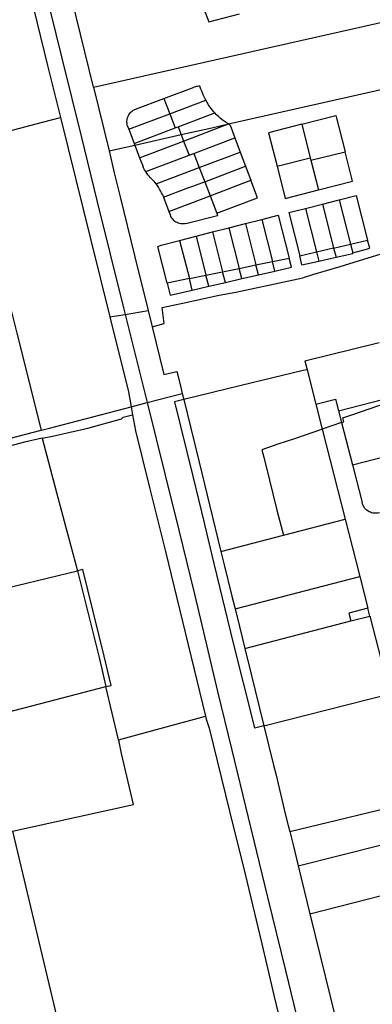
# Model space of a CAD drawing. Header units: inches. Extents: x 210911 to 224988, y 571697 to 586201.
# Tile 91 of 256: x 220051 to 220266, y 574266 to 574867. Entities that reach past the tile are written whole.
import ezdxf

# ---------------------------------------------------------------- set-up
doc = ezdxf.new("R2010")
doc.units = ezdxf.units.IN
doc.header["$MEASUREMENT"] = 0

msp = doc.modelspace()

# ---------------------------------------------------------------- linework, layer by layer
for points in [[(220023.373, 575018.04), (220027.977, 574999.713), (220043.655, 574937.046), (220057.167, 574882.189), (220067.852, 574838.617), (220075.655, 574806.991)], [(220045.679, 574964.507), (220056.711, 574922.133), (220065.499, 574887.745), (220076.547, 574843.185), (220088.514, 574794.719), (220097.916, 574756.32), (220114.046, 574690.913), (220115.081, 574686.826)], [(220095.9, 574825.379), (220064.209, 574954.874)], [(220095.9, 574825.379), (220401.788, 574894.533)], [(220158.039, 574886.568), (220166.156, 574865.276), (220184.959, 574870.09)], [(220095.9, 574825.379), (220105.41, 574786.52)], [(220138.631, 574818.435), (220157.305, 574825.4)], [(220160.737, 574825.909), (220160.038, 574825.923), (220159.341, 574825.879), (220158.65, 574825.777), (220157.969, 574825.617), (220157.305, 574825.4)], [(220164.359, 574817.483), (220163.537, 574819.124), (220162.762, 574820.789), (220162.037, 574822.476), (220161.362, 574824.183), (220160.737, 574825.909)], [(220178.059, 574802.944), (220283.902, 574826.872)], [(220121.453, 574811.99), (220138.631, 574818.435)], [(220138.631, 574818.435), (220142.291, 574809.081)], [(220142.291, 574809.081), (220164.359, 574817.483)], [(220169.849, 574809.657), (220168.795, 574810.858), (220167.795, 574812.103), (220166.849, 574813.391), (220165.96, 574814.719), (220165.13, 574816.083), (220164.359, 574817.483)], [(220020.014, 574792.314), (220064.689, 574804.108), (220075.655, 574806.991)], [(220075.655, 574806.991), (220094.193, 574732.022), (220105.803, 574685.242)], [(220116.64, 574801.606), (220116.423, 574802.364), (220116.28, 574803.14), (220116.21, 574803.926), (220116.216, 574804.714), (220116.296, 574805.499), (220116.45, 574806.273), (220116.677, 574807.028), (220116.974, 574807.759), (220117.339, 574808.458), (220117.769, 574809.119), (220118.26, 574809.737), (220118.807, 574810.305), (220119.405, 574810.819), (220120.05, 574811.273), (220120.734, 574811.665), (220121.453, 574811.99)], [(220117.4, 574799.703), (220142.291, 574809.081)], [(220142.291, 574809.081), (220145.648, 574800.5)], [(220147.538, 574801.215), (220169.849, 574809.657)], [(220178.059, 574802.944), (220176.767, 574803.747), (220175.512, 574804.604), (220174.294, 574805.515), (220173.117, 574806.478), (220171.982, 574807.49), (220170.892, 574808.551), (220169.849, 574809.657)], [(220222.838, 574802.814), (220243.677, 574808.118), (220249.283, 574785.894)], [(220116.64, 574801.606), (220117.4, 574799.703)], [(220145.648, 574800.5), (220147.538, 574801.215)], [(220147.538, 574801.215), (220149.339, 574796.451)], [(220149.339, 574796.451), (220167.926, 574800.653), (220178.059, 574802.944)], [(220150.811, 574792.559), (220178.059, 574802.944)], [(220178.059, 574802.944), (220179.15, 574802.303), (220182.037, 574794.497)], [(220222.838, 574802.814), (220202.57, 574797.59), (220207.73, 574777.193)], [(220222.838, 574802.814), (220228.042, 574782.255)], [(220117.4, 574799.703), (220120.676, 574791.052)], [(220120.676, 574791.052), (220145.648, 574800.5)], [(220121.053, 574790.056), (220149.339, 574796.451)], [(220149.339, 574796.451), (220150.811, 574792.559)], [(220105.41, 574786.52), (220121.053, 574790.056)], [(220120.676, 574791.052), (220121.053, 574790.056)], [(220121.053, 574790.056), (220123.951, 574782.398)], [(220123.951, 574782.398), (220150.811, 574792.559)], [(220150.811, 574792.559), (220154.07, 574783.941)], [(220156.998, 574785.029), (220182.037, 574794.497)], [(220182.037, 574794.497), (220185.304, 574785.83)], [(220105.41, 574786.52), (220108.359, 574773.213), (220111.996, 574758.459), (220120.937, 574722.679), (220129.094, 574689.219)], [(220127.657, 574773.904), (220154.07, 574783.941)], [(220154.07, 574783.941), (220156.998, 574785.029)], [(220156.998, 574785.029), (220160.327, 574776.381)], [(220160.327, 574776.381), (220185.304, 574785.83)], [(220185.304, 574785.83), (220188.582, 574777.226)], [(220228.376, 574780.791), (220249.283, 574785.894)], [(220233.044, 574762.803), (220253.801, 574768.131), (220249.283, 574785.894)], [(220022.721, 574781.403), (220033.523, 574737.863), (220042.029, 574703.778), (220049.149, 574675.272), (220063.984, 574616.186)], [(220123.951, 574782.398), (220125.886, 574777.384)], [(220127.657, 574773.904), (220127.001, 574775.03), (220126.41, 574776.191), (220125.886, 574777.384)], [(220163.667, 574767.704), (220188.582, 574777.226)], [(220188.582, 574777.226), (220191.854, 574768.582)], [(220207.73, 574777.193), (220228.042, 574782.255)], [(220207.73, 574777.193), (220212.694, 574757.595), (220233.044, 574762.803)], [(220228.042, 574782.255), (220228.376, 574780.791)], [(220228.376, 574780.791), (220233.044, 574762.803)], [(220131.269, 574769.454), (220130.459, 574770.269), (220129.691, 574771.124), (220128.966, 574772.016), (220128.288, 574772.943), (220127.657, 574773.904)], [(220134.008, 574766.404), (220160.327, 574776.381)], [(220160.327, 574776.381), (220163.667, 574767.704)], [(220134.008, 574766.404), (220133.143, 574767.463), (220132.229, 574768.48), (220131.269, 574769.454)], [(220137.831, 574759.846), (220137.316, 574761.006), (220136.751, 574762.142), (220136.137, 574763.252), (220135.474, 574764.333), (220134.764, 574765.385), (220134.008, 574766.404)], [(220138.467, 574758.238), (220153.358, 574763.957), (220157.533, 574765.453), (220158.951, 574765.994), (220163.667, 574767.704)], [(220163.667, 574767.704), (220166.989, 574759.075)], [(220166.989, 574759.075), (220191.854, 574768.582)], [(220171.018, 574748.607), (220195.862, 574757.964), (220191.854, 574768.582)], [(220137.831, 574759.846), (220138.467, 574758.238)], [(220141.776, 574749.53), (220166.989, 574759.075)], [(220166.989, 574759.075), (220171.018, 574748.607)], [(220245.703, 574756.697), (220256.083, 574759.337), (220263, 574732.056)], [(220138.467, 574758.238), (220141.776, 574749.53)], [(220225.123, 574751.454), (220235.406, 574754.065)], [(220235.406, 574754.065), (220245.703, 574756.697)], [(220235.406, 574754.065), (220242.235, 574727.383)], [(220245.703, 574756.697), (220252.605, 574729.663)], [(220141.776, 574749.53), (220142.7, 574747.236)], [(220152.15, 574742.236), (220151.385, 574742.085), (220150.609, 574742.01), (220149.829, 574742.01), (220149.053, 574742.086), (220148.288, 574742.237), (220147.541, 574742.462), (220146.819, 574742.758), (220146.13, 574743.122), (220145.479, 574743.552), (220144.874, 574744.043), (220144.318, 574744.591), (220143.819, 574745.19), (220143.38, 574745.835), (220143.006, 574746.519), (220142.7, 574747.236)], [(220152.15, 574742.236), (220171.42, 574747.2)], [(220171.018, 574748.607), (220171.42, 574747.2)], [(220198.491, 574744.73), (220208.531, 574747.264)], [(220208.531, 574747.264), (220215.175, 574721.166)], [(220214.908, 574748.861), (220225.123, 574751.454)], [(220214.908, 574748.861), (220221.557, 574722.528)], [(220225.123, 574751.454), (220231.85, 574724.89)], [(220178.45, 574739.623), (220188.478, 574742.179)], [(220188.478, 574742.179), (220198.491, 574744.73)], [(220188.478, 574742.179), (220194.861, 574716.991)], [(220198.491, 574744.73), (220205.004, 574719.076)], [(220148.372, 574731.958), (220158.375, 574734.519)], [(220158.375, 574734.519), (220168.405, 574737.071)], [(220158.375, 574734.519), (220164.418, 574710.742)], [(220168.405, 574737.071), (220178.45, 574739.623)], [(220168.405, 574737.071), (220174.577, 574712.827)], [(220178.45, 574739.623), (220184.7, 574714.905)], [(220140.688, 574705.886), (220134.982, 574728.303), (220137.186, 574729.119), (220148.372, 574731.958)], [(220148.372, 574731.958), (220154.3, 574708.672)], [(220242.262, 574727.279), (220252.605, 574729.663)], [(220252.605, 574729.663), (220263, 574732.056)], [(220252.605, 574729.663), (220253.954, 574724.378)], [(220264.245, 574727.148), (220263, 574732.056)], [(220131.513, 574679.311), (220138.923, 574681.326), (220137.803, 574690.985), (220149.35, 574693.449), (220172.408, 574698.495), (220182.72, 574700.35), (220223.46, 574709.21), (220224.558, 574709.544), (220229.549, 574711.131), (220246.142, 574716.077), (220263.402, 574721.288), (220273.246, 574724.296), (220279.113, 574702.447), (220284.73, 574680.396), (220286.489, 574673.627)], [(220221.557, 574722.528), (220231.85, 574724.89)], [(220222.931, 574717.084), (220221.557, 574722.528)], [(220231.85, 574724.89), (220242.235, 574727.383)], [(220231.85, 574724.89), (220233.25, 574719.363)], [(220242.235, 574727.383), (220242.262, 574727.279)], [(220242.262, 574727.279), (220243.717, 574721.675)], [(220243.717, 574721.675), (220254.061, 574723.96)], [(220253.954, 574724.378), (220262.229, 574726.552), (220264.245, 574727.148)], [(220254.061, 574723.96), (220253.954, 574724.378)], [(220184.7, 574714.905), (220194.861, 574716.991)], [(220194.861, 574716.991), (220205.004, 574719.076)], [(220196.394, 574710.943), (220194.861, 574716.991)], [(220205.004, 574719.076), (220215.175, 574721.166)], [(220206.479, 574713.266), (220205.004, 574719.076)], [(220216.593, 574715.595), (220215.175, 574721.166)], [(220222.931, 574717.084), (220233.25, 574719.363)], [(220233.25, 574719.363), (220243.717, 574721.675)], [(220154.3, 574708.672), (220164.418, 574710.742)], [(220164.418, 574710.742), (220174.577, 574712.827)], [(220166.138, 574703.974), (220164.418, 574710.742)], [(220174.577, 574712.827), (220184.7, 574714.905)], [(220176.239, 574706.3), (220174.577, 574712.827)], [(220186.29, 574708.616), (220184.7, 574714.905)], [(220186.29, 574708.616), (220196.394, 574710.943)], [(220196.394, 574710.943), (220206.479, 574713.266)], [(220206.479, 574713.266), (220216.593, 574715.595)], [(220154.3, 574708.672), (220140.688, 574705.886)], [(220140.688, 574705.886), (220142.557, 574698.543)], [(220156.085, 574701.659), (220154.3, 574708.672)], [(220166.138, 574703.974), (220176.239, 574706.3)], [(220176.239, 574706.3), (220186.29, 574708.616)], [(220142.557, 574698.543), (220156.085, 574701.659)], [(220156.085, 574701.659), (220166.138, 574703.974)], [(220105.803, 574685.242), (220115.081, 574686.826)], [(220115.081, 574686.826), (220129.094, 574689.219)], [(220115.081, 574686.826), (220123.753, 574652.568), (220128.593, 574633.002)], [(220129.094, 574689.219), (220131.513, 574679.311)], [(220105.803, 574685.242), (220117.152, 574639.555), (220118.799, 574630.452)], [(220131.513, 574679.311), (220138.744, 574650.106), (220146.635, 574652.014), (220148.787, 574643.339), (220149.981, 574638.571)], [(220224.656, 574658.479), (220270.016, 574669.588)], [(220224.656, 574658.479), (220226.03, 574653.082)], [(220226.03, 574653.082), (220223.71, 574652.528), (220185.944, 574643.511), (220150.907, 574634.869)], [(220226.03, 574653.082), (220231.377, 574632.085)], [(220128.593, 574633.002), (220149.981, 574638.571)], [(220149.981, 574638.571), (220150.907, 574634.869)], [(220118.799, 574630.452), (220128.593, 574633.002)], [(220128.593, 574633.002), (220139.541, 574588.758), (220147.801, 574555.127)], [(220150.907, 574634.869), (220145.158, 574633.451), (220156.408, 574588.173), (220163.317, 574559.594), (220163.517, 574558.768), (220169.225, 574534.966), (220180.969, 574486.343), (220192.915, 574438.774), (220193.998, 574434.464)], [(220150.907, 574634.869), (220155.268, 574617.447), (220160.223, 574596.75), (220166.737, 574569.934), (220173.509, 574542.256)], [(220231.377, 574632.085), (220243.419, 574635.151), (220245.254, 574628.007)], [(220245.254, 574628.007), (220278.445, 574636.527)], [(220247.102, 574620.811), (220248.476, 574621.288), (220247.842, 574623.77), (220253.992, 574625.836), (220269.826, 574631.233), (220278.987, 574634.392)], [(220069.046, 574617.501), (220072.041, 574618.279), (220118.799, 574630.452)], [(220118.799, 574630.452), (220119.689, 574625.534)], [(220231.377, 574632.085), (220235.305, 574616.724)], [(220245.254, 574628.007), (220247.102, 574620.811)], [(220064.541, 574611.228), (220070.843, 574612.599), (220092.449, 574617.388), (220112.929, 574623.182), (220113.843, 574624.041)], [(220113.843, 574624.041), (220119.689, 574625.534)], [(220119.689, 574625.534), (220121.444, 574615.829), (220129.903, 574581.312), (220139.667, 574542.205), (220156.959, 574470.957), (220164.089, 574441.703)], [(220247.102, 574620.811), (220235.305, 574616.724)], [(220247.102, 574620.811), (220253.71, 574595.08)], [(219990.39, 574597.476), (220034.785, 574608.603), (220063.984, 574616.186)], [(220063.984, 574616.186), (220069.046, 574617.501)], [(220235.305, 574616.724), (220234.805, 574616.551), (220218.42, 574610.923), (220208.303, 574607.583), (220198.563, 574604.233), (220199.652, 574599.651), (220203.142, 574585.786), (220207.687, 574567.452), (220211.604, 574552.132)], [(220235.305, 574616.724), (220249.32, 574561.91)], [(220064.541, 574611.228), (220053.79, 574608.82), (220053.737, 574608.808), (220019.87, 574599.916), (219991.637, 574592.351)], [(220064.541, 574611.228), (220073.261, 574578.138), (220081.801, 574546.315), (220086.033, 574530.455)], [(220253.71, 574595.08), (220286.818, 574603.56)], [(220253.71, 574595.08), (220259.564, 574572.142)], [(220270.296, 574565.884), (220269.501, 574565.685), (220268.69, 574565.563), (220267.872, 574565.521), (220267.053, 574565.557), (220266.241, 574565.673), (220265.445, 574565.866), (220264.671, 574566.135), (220263.926, 574566.477), (220263.218, 574566.89), (220262.553, 574567.37), (220261.937, 574567.911), (220261.377, 574568.509), (220260.877, 574569.159), (220260.442, 574569.853), (220260.076, 574570.587), (220259.782, 574571.352), (220259.564, 574572.142)], [(220211.604, 574552.132), (220249.32, 574561.91)], [(220249.32, 574561.91), (220258.207, 574527.025)], [(220147.801, 574555.127), (220157.375, 574516.147), (220165.541, 574481.885), (220171.512, 574456.913), (220180.209, 574420.977), (220190.212, 574380.053), (220201.986, 574331.48), (220213.011, 574285.945), (220224.007, 574240.614)], [(220173.509, 574542.256), (220211.604, 574552.132)], [(220173.509, 574542.256), (220175.49, 574534.159), (220180.22, 574515.01), (220182.159, 574507.309)], [(220011.732, 574512.181), (220049.025, 574521.478), (220086.033, 574530.455)], [(220103.455, 574459.8), (220106.665, 574460.567), (220102.413, 574478.371), (220089.235, 574531.253), (220086.033, 574530.455)], [(220086.033, 574530.455), (220099.197, 574477.63), (220103.455, 574459.8)], [(220182.159, 574507.309), (220258.207, 574527.025)], [(220258.207, 574527.025), (220263.16, 574507.58)], [(220182.159, 574507.309), (220184.874, 574496.523), (220188.176, 574483.117)], [(220263.16, 574507.58), (220251.55, 574504.57), (220252.76, 574499.83)], [(220264.38, 574502.83), (220263.16, 574507.58)], [(220252.76, 574499.83), (220264.38, 574502.83)], [(220264.38, 574502.83), (220276.445, 574455.377)], [(220188.176, 574483.117), (220252.76, 574499.83)], [(220188.176, 574483.117), (220191.857, 574468.171), (220199.769, 574435.928)], [(220029.72, 574440.695), (220058.95, 574448.298), (220103.455, 574459.8)], [(220111.147, 574427.324), (220103.455, 574459.8)], [(220199.769, 574435.928), (220276.445, 574455.377)], [(220111.147, 574427.324), (220164.089, 574441.703)], [(220164.089, 574441.703), (220164.502, 574440.01), (220166.273, 574434.419), (220178.834, 574383.747), (220188.4, 574345.358), (220198.42, 574302.986), (220205.868, 574271.53), (220214.192, 574237.063), (220220.836, 574208.975), (220231.76, 574165.472), (220241.487, 574126.373), (220248.719, 574097.988), (220248.952, 574096.667)], [(220199.769, 574435.928), (220193.998, 574434.464)], [(220199.769, 574435.928), (220205.681, 574411.932)], [(220046.52, 574371.66), (220086.18, 574380.358), (220120.213, 574387.945), (220112.998, 574419.099), (220111.439, 574426.09), (220111.147, 574427.324)], [(220205.681, 574411.932), (220206.981, 574406.656), (220213.008, 574381.434), (220214.59, 574375.12)], [(220215.506, 574371.462), (220293.065, 574390.13)], [(220214.59, 574375.12), (220215.506, 574371.462)], [(220046.52, 574371.66), (220079.677, 574232.441), (220087.223, 574201.317), (220103.402, 574133.24), (220114.463, 574086.842), (220124.692, 574044.041), (220130.427, 574019.677)], [(220215.506, 574371.462), (220217.54, 574363.345), (220220.6, 574350.44)], [(220220.6, 574350.44), (220298.17, 574370.09)], [(220220.6, 574350.44), (220227.75, 574321.3)], [(220227.75, 574321.3), (220305.52, 574341.08)], [(220227.75, 574321.3), (220252.93, 574218.73)]]:
    msp.add_lwpolyline(points)

doc.saveas('drawing.dxf')
